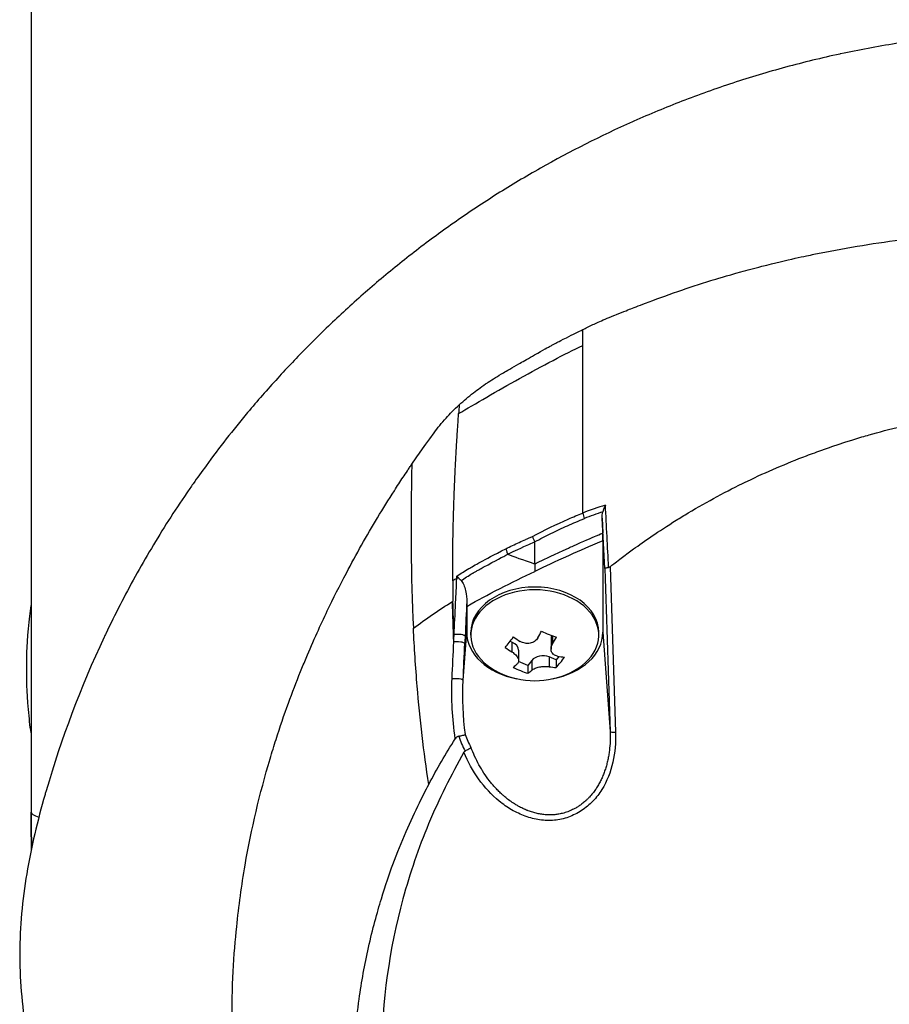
# Model space of a CAD drawing. Header units: millimetres. Extents: x 0 to 4378, y 0 to 2376.
# Tile 35 of 224: x 739 to 803, y 843 to 915. Entities that reach past the tile are written whole.
import ezdxf

# ---------------------------------------------------------------- set-up
doc = ezdxf.new("R2010")
doc.units = ezdxf.units.MM
doc.header["$LTSCALE"] = 0.2

# ---------------------------------------------------------------- blocks, each defined once
blk = doc.blocks.new('Blk$A59R1-3W24B')
for p, q in [((-76, 286.5), (-76, 194.133)), ((-38.892, 230.655), (-38.893, 230.658)), ((-41.13, 229.376), (-41.13, 229.38)), ((-42.12, 228.777), (-42.12, 228.771)), ((-42.598, 228.464), (-42.598, 228.457)), ((-13.387, 225), (-13.384, 225)), ((-34.045, 218.588), (-34.01, 217.487)), ((-36.474, 218.091), (-36.474, 218.091)), ((-35.88, 218.348), (-35.88, 218.348)), ((-35.845, 218.363), (-35.845, 218.363)), ((-38.442, 217.63), (-38.442, 217.632)), ((-35.088, 217.034), (-35.088, 217.034)), ((-34.753, 217.178), (-34.753, 217.178)), ((-34.68, 217.209), (-34.68, 217.209)), ((-39.012, 216.85), (-39.011, 215.229)), ((-35.86, 216.696), (-35.86, 216.696)), ((-35.766, 216.738), (-35.766, 216.738)), ((-34, 216.926), (-34, 210.205)), ((-41, 215.969), (-41, 215.972)), ((-43.085, 215.312), (-43.085, 215.312)), ((-39.001, 215.233), (-39, 215.233)), ((-43.104, 214.803), (-43.104, 214.803)), ((-43.031, 214.844), (-43.031, 214.844)), ((-43.03, 214.844), (-43.03, 214.844)), ((-45.013, 212.496), (-45.048, 212.474)), ((-44, 212.111), (-44, 210.205)), ((-44.26, 206.692), (-44, 210.205)), ((-43.7, 210.001), (-43.7, 210.205)), ((-37.689, 209.943), (-37.689, 209.357)), ((-34.3, 210.001), (-34.3, 210.205)), ((-34, 210.205), (-33.459, 202.907)), ((-40.673, 209.475), (-40.817, 209.532)), ((-40.673, 209.475), (-40.673, 208.759)), ((-37.808, 209.748), (-37.808, 208.969)), ((-40.192, 208.895), (-40.192, 208.116)), ((-37.429, 208.193), (-37.938, 208.394)), ((-37.938, 208.394), (-37.938, 207.678)), ((-37.236, 208.437), (-37.429, 208.193)), ((-39.502, 207.778), (-40.197, 208.053)), ((-39.217, 208.138), (-39.502, 207.778)), ((-39.502, 207.778), (-39.502, 207.195)), ((-39.217, 208.138), (-39.217, 207.422)), ((-37.429, 208.193), (-37.429, 207.61)), ((-44.069, 201.078), (-44.069, 201.077))]:
    blk.add_line(p, q)
for centre, radius, start, end in [((-39, 212.751), 6.1, 244.35466, 295.64534), ((0, 197), 76, 180, 181.99534)]:
    blk.add_arc(centre, radius, start, end)
for centre, major_axis, ratio, start_param, end_param in [((-39, 231.065), (3.5, 0), 0.707107, 0.489832, 0.490318), ((-35.527, 80.464), (-0.002, -464.026), 0.000103, 1.901794, 1.904474), ((-35.516, 80.461), (-0.003, -464.041), 0.000077, 1.873889, 1.901789), ((-37.253, 202.681), (3.416, -81.613), 0.011529, 4.365019, 4.365079), ((151.156, 190.192), (138.17, -155.979), 0.89339, 3.857218, 3.860534), ((-29.232, 194.151), (-2.408, -26.093), 0.833074, 3.462807, 3.541696), ((-35.604, 219.007), (0.499, 0.024), 0.737349, 1.285463, 1.285503), ((-87.358, 657.406), (58.455, -812.222), 0.032092, 0.992432, 0.999129), ((-35, 218.703), (0.374, -0.927), 0.383411, 4.276504, 4.71001), ((-42.638, 103.433), (13.544, -365.495), 0.037007, 1.879349, 1.889951), ((-38.361, 217.68), (-0.396, -0.305), 0.620998, 6.015507, 6.019488), ((-38.361, 217.68), (0.5, 0.02), 0.722634, 3.728807, 3.732134), ((-38.27, 217.67), (-0.056, -0.497), 0.111829, 5.971885, 5.976832), ((-43.312, 215.612), (0.44, -0.238), 0.66058, 0.208931, 0.21056), ((-18.899, 223.825), (-27.699, -11.247), 0.066425, 5.885499, 5.916809), ((-44.418, 214.046), (-0.499, 0.026), 0.271719, 5.066311, 5.389566), ((-39, 210.205), (-4.7, 0), 0.707107, 3.141593, 6.283185), ((-39, 210.001), (-4.7, 0), 0.707107, 2.167258, 7.25752), ((-41.043, 181.908), (4.235, 114.275), 0.037009, 1.32459, 1.329457), ((-39, 210.205), (-5, 0), 0.707107, 0, 1.305249), ((-40.877, 213.492), (-2.098, -5.309), 0.344977, 0.743149, 0.963147), ((-38.694, 213.138), (-4.76, 3.763), 0.617245, 1.662492, 1.763539), ((-39.547, 212.967), (-2.23, -5.643), 0.344977, 1.114303, 1.21535), ((-37.951, 214.078), (-4.479, 3.54), 0.617245, 1.914695, 2.134693), ((-36.868, 209.748), (-0.94, 0), 0.707107, 5.947027, 6.283185), ((-38.453, 212.535), (2.23, 5.643), 0.344977, 4.255896, 4.356942), ((-39, 210.205), (5, 0), 0.707107, 4.977936, 6.283185), ((-39.306, 212.364), (4.76, -3.763), 0.617245, 4.804085, 4.905131), ((-41.132, 208.895), (0.94, 0), 0.707107, 0, 1.061147), ((-38.397, 207.814), (0.94, 0), 0.707107, 1.061147, 2.631943), ((-37.123, 212.009), (2.098, 5.309), 0.344977, 3.884742, 4.104739), ((-38.694, 213.138), (-4.76, 3.763), 0.617245, 2.285849, 2.386895), ((-39.547, 212.967), (-2.23, -5.643), 0.344977, 0.490947, 0.591993), ((-40.049, 211.424), (4.479, -3.54), 0.617245, 5.056288, 5.276285), ((-39.306, 212.364), (4.76, -3.763), 0.617245, 5.427442, 5.528488), ((-38.453, 212.535), (2.23, 5.643), 0.344977, 3.632539, 3.733586), ((-13.479, 217.743), (30.694, 16.162), 0.412444, 3.066867, 3.149579), ((-42.55, 203.023), (1.073, -2.823), 0.520535, 4.632489, 4.976915), ((-32.96, 202.925), (-0.5, -0.016), 0.124372, 0.037307, 1.353854), ((0, 197), (-76, 0), 0.039474, 0, 0.123621)]:
    blk.add_ellipse(centre, major_axis=major_axis, ratio=ratio, start_param=start_param, end_param=end_param)
for points, knots in [([(0, 254.448), (-1.401, 254.45), (-2.8, 254.414), (-4.196, 254.34), (-4.894, 254.303), (-5.591, 254.256), (-6.286, 254.201), (-6.98, 254.145), (-7.673, 254.08), (-8.363, 254.007), (-9.744, 253.859), (-11.117, 253.676), (-12.481, 253.458), (-13.163, 253.349), (-13.843, 253.231), (-14.519, 253.105), (-15.195, 252.978), (-15.867, 252.844), (-16.535, 252.701), (-16.555, 252.696), (-16.575, 252.692), (-16.595, 252.688), (-17.937, 252.4), (-19.262, 252.077), (-20.573, 251.721), (-21.228, 251.543), (-21.88, 251.356), (-22.526, 251.163), (-23.172, 250.969), (-23.812, 250.767), (-24.448, 250.558), (-25.718, 250.141), (-26.969, 249.693), (-28.2, 249.218), (-29.391, 248.757), (-30.564, 248.27), (-31.714, 247.76), (-31.751, 247.743), (-31.789, 247.727), (-31.827, 247.71), (-34.167, 246.667), (-36.423, 245.526), (-38.584, 244.302), (-39.665, 243.691), (-40.721, 243.059), (-41.754, 242.408), (-42.788, 241.756), (-43.798, 241.085), (-44.784, 240.397), (-45.777, 239.704), (-46.744, 238.994), (-47.688, 238.267), (-48.632, 237.541), (-49.553, 236.798), (-50.448, 236.042), (-51.342, 235.286), (-52.211, 234.517), (-53.058, 233.734), (-53.905, 232.951), (-54.729, 232.154), (-55.531, 231.346), (-55.586, 231.29), (-55.642, 231.234), (-55.697, 231.178), (-56.445, 230.419), (-57.175, 229.65), (-57.884, 228.873), (-58.644, 228.04), (-59.38, 227.197), (-60.092, 226.345), (-61.162, 225.065), (-62.179, 223.764), (-63.147, 222.441), (-63.469, 222.001), (-63.785, 221.56), (-64.096, 221.116), (-64.253, 220.892), (-64.408, 220.667), (-64.562, 220.442), (-65.021, 219.771), (-65.467, 219.096), (-65.9, 218.418), (-66.766, 217.061), (-67.582, 215.689), (-68.349, 214.303), (-69.116, 212.917), (-69.834, 211.516), (-70.506, 210.101), (-70.548, 210.014), (-70.589, 209.927), (-70.63, 209.84), (-72.367, 206.146), (-73.778, 202.376), (-74.888, 198.565), (-74.916, 198.471), (-74.943, 198.377), (-74.97, 198.283), (-75.245, 197.323), (-75.498, 196.359), (-75.724, 195.39), (-75.95, 194.42), (-76.148, 193.445), (-76.311, 192.471), (-76.637, 190.523), (-76.825, 188.577), (-76.831, 186.636), (-76.832, 186.553), (-76.832, 186.47), (-76.831, 186.386), (-76.822, 184.43), (-76.63, 182.478), (-76.304, 180.528), (-76.141, 179.554), (-75.944, 178.58), (-75.718, 177.608), (-75.493, 176.636), (-75.24, 175.666), (-74.967, 174.701), (-74.949, 174.641), (-74.932, 174.58), (-74.915, 174.52), (-74.363, 172.596), (-73.735, 170.683), (-73.027, 168.785), (-72.673, 167.835), (-72.298, 166.89), (-71.904, 165.949), (-71.51, 165.008), (-71.095, 164.073), (-70.66, 163.142), (-70.639, 163.096), (-70.617, 163.05), (-70.595, 163.003), (-69.712, 161.123), (-68.743, 159.261), (-67.689, 157.428), (-66.635, 155.595), (-65.496, 153.791), (-64.267, 152.019), (-63.653, 151.132), (-63.016, 150.254), (-62.356, 149.382), (-61.696, 148.511), (-61.011, 147.647), (-60.305, 146.794), (-59.598, 145.941), (-58.868, 145.098), (-58.116, 144.266), (-57.365, 143.434), (-56.59, 142.614), (-55.792, 141.805), (-55.774, 141.787), (-55.757, 141.769), (-55.739, 141.75), (-54.938, 140.941), (-54.114, 140.143), (-53.264, 139.357), (-52.414, 138.571), (-51.538, 137.796), (-50.639, 137.037), (-49.739, 136.278), (-48.816, 135.535), (-47.87, 134.807), (-47.766, 134.727), (-47.662, 134.648), (-47.558, 134.569)], [0, 0, 0, 0, 0.0041991, 0.0041991, 0.0041991, 0.0062987, 0.0062987, 0.0062987, 0.0083983, 0.0083983, 0.0083983, 0.0125974, 0.0125974, 0.0125974, 0.014697, 0.014697, 0.014697, 0.0167965, 0.0167965, 0.0167965, 0.0168599, 0.0168599, 0.0168599, 0.0210764, 0.0210764, 0.0210764, 0.0231847, 0.0231847, 0.0231847, 0.025293, 0.025293, 0.025293, 0.0295096, 0.0295096, 0.0295096, 0.0335924, 0.0335924, 0.0335924, 0.0337261, 0.0337261, 0.0337261, 0.0420526, 0.0420526, 0.0420526, 0.0462159, 0.0462159, 0.0462159, 0.0503791, 0.0503791, 0.0503791, 0.0545745, 0.0545745, 0.0545745, 0.0587698, 0.0587698, 0.0587698, 0.0629602, 0.0629602, 0.0629602, 0.0671505, 0.0671505, 0.0671505, 0.0674414, 0.0674414, 0.0674414, 0.0713694, 0.0713694, 0.0713694, 0.0755743, 0.0755743, 0.0755743, 0.0818817, 0.0818817, 0.0818817, 0.0839768, 0.0839768, 0.0839768, 0.0850355, 0.0850355, 0.0850355, 0.0881892, 0.0881892, 0.0881892, 0.0944966, 0.0944966, 0.0944966, 0.1008041, 0.1008041, 0.1008041, 0.1011921, 0.1011921, 0.1011921, 0.1176445, 0.1176445, 0.1176445, 0.1180502, 0.1180502, 0.1180502, 0.1221943, 0.1221943, 0.1221943, 0.1263384, 0.1263384, 0.1263384, 0.1346266, 0.1346266, 0.1346266, 0.1349824, 0.1349824, 0.1349824, 0.143338, 0.143338, 0.143338, 0.1475158, 0.1475158, 0.1475158, 0.1516936, 0.1516936, 0.1516936, 0.1519551, 0.1519551, 0.1519551, 0.160293, 0.160293, 0.160293, 0.164462, 0.164462, 0.164462, 0.168631, 0.168631, 0.168631, 0.1688379, 0.1688379, 0.1688379, 0.1772635, 0.1772635, 0.1772635, 0.1856891, 0.1856891, 0.1856891, 0.1899019, 0.1899019, 0.1899019, 0.1941147, 0.1941147, 0.1941147, 0.1983275, 0.1983275, 0.1983275, 0.2025403, 0.2025403, 0.2025403, 0.2026348, 0.2026348, 0.2026348, 0.206856, 0.206856, 0.206856, 0.2110771, 0.2110771, 0.2110771, 0.2152983, 0.2152983, 0.2152983, 0.2157612, 0.2157612, 0.2157612, 0.2157612]), ([(-35.481, 232.441), (-35.252, 232.564), (-35.007, 232.687), (-34.747, 232.809), (-34.618, 232.87), (-34.487, 232.93), (-34.351, 232.991), (-34.041, 233.13), (-33.659, 233.294), (-33.203, 233.478), (-33.114, 233.514), (-32.921, 233.591), (-32.623, 233.708), (-32.383, 233.802), (-32.188, 233.877), (-32.041, 233.934), (-31.794, 234.03), (-31.404, 234.183), (-30.868, 234.386), (-30.169, 234.652), (-29.378, 234.942), (-28.489, 235.249), (-27.688, 235.526), (-26.879, 235.791), (-26.063, 236.044), (-25.663, 236.168), (-24.932, 236.392), (-23.854, 236.689), (-23.406, 236.813), (-22.898, 236.949), (-22.329, 237.094), (-20.346, 237.599), (-19.052, 237.86), (-18.494, 237.975), (-16.401, 238.407), (-14.277, 238.763), (-12.134, 239.044), (-11.819, 239.085), (-11.505, 239.125), (-11.19, 239.162), (-9.348, 239.384), (-7.492, 239.551), (-5.63, 239.662), (-3.674, 239.779), (-1.795, 239.832), (0, 239.835)], [0, 0, 0, 0, 0.0239304, 0.0239304, 0.0239304, 0.0357143, 0.0357143, 0.0357143, 0.0714286, 0.0714286, 0.0714286, 0.0892857, 0.0892857, 0.0892857, 0.1071429, 0.1071429, 0.1071429, 0.1428571, 0.1428571, 0.1428571, 0.2142857, 0.2142857, 0.2142857, 0.2857143, 0.2857143, 0.2857143, 0.3613783, 0.3613783, 0.3613783, 0.3928571, 0.3928571, 0.3928571, 0.5, 0.5, 0.5, 0.6744467, 0.6744467, 0.6744467, 0.7, 0.7, 0.7, 0.85, 0.85, 0.85, 1, 1, 1, 1]), ([(-44.545, 226.919), (-44.219, 227.224), (-43.868, 227.522), (-43.503, 227.804), (-43.187, 228.048), (-42.843, 228.295), (-42.472, 228.542), (-42.453, 228.554), (-42.435, 228.567), (-42.416, 228.579), (-42.089, 228.795), (-41.717, 229.028), (-41.297, 229.278), (-41.056, 229.421), (-40.678, 229.641), (-40.159, 229.934), (-40.132, 229.95), (-40.104, 229.965), (-40.075, 229.981), (-39.793, 230.142), (-39.437, 230.345), (-39.013, 230.587), (-38.367, 230.955), (-37.989, 231.163), (-37.858, 231.234), (-37.79, 231.271), (-37.718, 231.311), (-37.641, 231.352), (-37.528, 231.412), (-37.405, 231.477), (-37.273, 231.546), (-37.225, 231.571), (-37.021, 231.677), (-36.682, 231.847), (-36.167, 232.105), (-35.775, 232.296), (-35.481, 232.441)], [-1, -1, -1, -1, -0.875, -0.875, -0.875, -0.756037, -0.756037, -0.756037, -0.75, -0.75, -0.75, -0.625, -0.625, -0.625, -0.5, -0.5, -0.5, -0.4885486, -0.4885486, -0.4885486, -0.375, -0.375, -0.375, -0.25, -0.25, -0.25, -0.2247748, -0.2247748, -0.2247748, -0.1875, -0.1875, -0.1875, -0.125, -0.125, -0.125, -0.0000001, -0.0000001, -0.0000001, -0.0000001]), ([(-44.592, 226.271), (-44, 226.622), (-43.296, 227.036), (-42.532, 227.478), (-41.769, 227.919), (-40.946, 228.388), (-40.117, 228.85), (-39.287, 229.312), (-38.451, 229.768), (-37.661, 230.182), (-36.871, 230.596), (-36.127, 230.969), (-35.481, 231.266)], [-1, -1, -1, -1, -0.75, -0.75, -0.75, -0.5, -0.5, -0.5, -0.25, -0.25, -0.25, 0, 0, 0, 0]), ([(-48.026, 222.563), (-47.828, 222.854), (-47.299, 223.635), (-46.393, 224.872), (-46.133, 225.227), (-45.838, 225.587), (-45.509, 225.948), (-45.231, 226.252), (-44.91, 226.577), (-44.545, 226.919)], [-1, -1, -1, -1, -0.5, -0.5, -0.5, -0.25, -0.25, -0.25, 0, 0, 0, 0]), ([(-33.473, 215.019), (-33.407, 215.071), (-32.847, 215.528), (-31.742, 216.329), (-30.973, 216.887), (-29.94, 217.608), (-28.604, 218.441), (-28.313, 218.622), (-28.023, 218.8), (-27.732, 218.973), (-26.303, 219.827), (-24.883, 220.586), (-23.488, 221.261), (-23.453, 221.278), (-23.417, 221.295), (-23.382, 221.312), (-21.966, 221.993), (-20.518, 222.615), (-19.045, 223.177), (-18.643, 223.33), (-18.24, 223.478), (-17.835, 223.622), (-17.822, 223.626), (-16.884, 223.987), (-14.967, 224.556), (-14.796, 224.607), (-14.62, 224.658), (-14.439, 224.71), (-13.728, 224.913), (-12.936, 225.125), (-12.063, 225.335), (-11.056, 225.577), (-10.268, 225.739), (-9.708, 225.849), (-9.122, 225.964), (-8.786, 226.023), (-8.701, 226.038), (-8.238, 226.12), (-7.773, 226.198), (-7.307, 226.269), (-6.637, 226.372), (-5.964, 226.462), (-5.289, 226.541), (-5.193, 226.552), (-5.059, 226.567), (-4.889, 226.585), (-4.393, 226.638), (-3.584, 226.721), (-2.457, 226.785), (-2.258, 226.796), (-2.049, 226.807), (-1.83, 226.816), (-1.635, 226.825), (-1.438, 226.832), (-1.238, 226.838), (-0.841, 226.85), (-0.435, 226.856), (-0.017, 226.857), (0.38, 226.858), (0.787, 226.853), (1.203, 226.841), (1.355, 226.837), (1.508, 226.832), (1.663, 226.827), (1.931, 226.817), (2.184, 226.805), (2.423, 226.792), (3.581, 226.729), (4.391, 226.646), (4.855, 226.598), (4.975, 226.586), (5.072, 226.575), (5.146, 226.567), (5.858, 226.488), (6.567, 226.395), (7.274, 226.289), (7.713, 226.223), (8.151, 226.151), (8.588, 226.075), (8.633, 226.067), (8.997, 226.006), (9.676, 225.874), (10.232, 225.766), (10.998, 225.61), (11.969, 225.381), (12.599, 225.231), (13.415, 225.028), (14.41, 224.746), (14.689, 224.666), (14.983, 224.581), (15.29, 224.488), (15.599, 224.395), (16.082, 224.248), (16.733, 224.033), (17.348, 223.83), (18.113, 223.566), (19.02, 223.223), (20.252, 222.756), (21.748, 222.143), (23.468, 221.315), (24.767, 220.69), (26.193, 219.942), (27.718, 219.037), (28.995, 218.278), (30.342, 217.408), (31.734, 216.404), (32.307, 215.99), (32.888, 215.554), (33.475, 215.094)], [0, 0, 0, 0, 0.049153, 0.049153, 0.049153, 0.083333, 0.083333, 0.083333, 0.097112, 0.097112, 0.097112, 0.164941, 0.164941, 0.164941, 0.166667, 0.166667, 0.166667, 0.23215, 0.23215, 0.23215, 0.25, 0.25, 0.25, 0.291667, 0.291667, 0.291667, 0.300119, 0.300119, 0.300119, 0.333333, 0.333333, 0.333333, 0.356595, 0.356595, 0.356595, 0.380952, 0.380952, 0.380952, 0.400465, 0.400465, 0.400465, 0.428571, 0.428571, 0.428571, 0.43936, 0.43936, 0.43936, 0.470659, 0.470659, 0.470659, 0.47619, 0.47619, 0.47619, 0.48476, 0.48476, 0.48476, 0.501735, 0.501735, 0.501735, 0.517903, 0.517903, 0.517903, 0.52381, 0.52381, 0.52381, 0.530496, 0.530496, 0.530496, 0.562996, 0.562996, 0.562996, 0.571429, 0.571429, 0.571429, 0.600812, 0.600812, 0.600812, 0.619048, 0.619048, 0.619048, 0.645252, 0.645252, 0.645252, 0.666667, 0.666667, 0.666667, 0.703844, 0.703844, 0.703844, 0.714286, 0.714286, 0.714286, 0.767745, 0.767745, 0.767745, 0.81824, 0.81824, 0.81824, 0.886861, 0.886861, 0.886861, 0.938687, 0.938687, 0.938687, 0.982109, 0.982109, 0.982109, 1, 1, 1, 1]), ([(-45.028, 213.983), (-45.028, 214.034), (-45.028, 214.086), (-45.028, 214.137), (-45.029, 214.443), (-45.029, 214.751), (-45.028, 215.006), (-45.028, 215.26), (-45.026, 215.461), (-45.025, 215.684), (-45.024, 215.796), (-45.023, 215.914), (-45.022, 216.029), (-45.02, 216.144), (-45.019, 216.256), (-45.018, 216.369), (-45.016, 216.482), (-45.015, 216.596), (-45.013, 216.71), (-45.011, 216.88), (-45.008, 217.05), (-45.005, 217.22), (-45.002, 217.389), (-44.998, 217.559), (-44.995, 217.729), (-44.991, 217.899), (-44.987, 218.069), (-44.983, 218.239), (-44.979, 218.38), (-44.976, 218.521), (-44.972, 218.662), (-44.968, 218.803), (-44.964, 218.945), (-44.96, 219.086), (-44.956, 219.227), (-44.951, 219.368), (-44.946, 219.509), (-44.941, 219.664), (-44.936, 219.819), (-44.931, 219.974), (-44.925, 220.129), (-44.919, 220.284), (-44.913, 220.439), (-44.908, 220.594), (-44.901, 220.749), (-44.895, 220.904), (-44.889, 221.052), (-44.883, 221.199), (-44.876, 221.347), (-44.87, 221.494), (-44.863, 221.642), (-44.856, 221.789), (-44.849, 221.937), (-44.842, 222.084), (-44.835, 222.232), (-44.828, 222.383), (-44.82, 222.534), (-44.812, 222.684), (-44.805, 222.835), (-44.797, 222.986), (-44.789, 223.137), (-44.78, 223.287), (-44.772, 223.438), (-44.763, 223.589), (-44.755, 223.738), (-44.746, 223.886), (-44.738, 224.035), (-44.729, 224.184), (-44.72, 224.332), (-44.711, 224.481), (-44.702, 224.63), (-44.692, 224.778), (-44.683, 224.927), (-44.673, 225.076), (-44.663, 225.226), (-44.654, 225.375), (-44.644, 225.524), (-44.634, 225.674), (-44.623, 225.823), (-44.613, 225.972), (-44.603, 226.121), (-44.592, 226.271)], [-0.9999951, -0.9999951, -0.9999951, -0.9999951, -0.9905681, -0.9905681, -0.9905681, -0.9342354, -0.9342354, -0.9342354, -0.8779027, -0.8779027, -0.8779027, -0.8497363, -0.8497363, -0.8497363, -0.8215699, -0.8215699, -0.8215699, -0.7934036, -0.7934036, -0.7934036, -0.7512399, -0.7512399, -0.7512399, -0.7090762, -0.7090762, -0.7090762, -0.6669125, -0.6669125, -0.6669125, -0.6318289, -0.6318289, -0.6318289, -0.5967452, -0.5967452, -0.5967452, -0.5616615, -0.5616615, -0.5616615, -0.5231151, -0.5231151, -0.5231151, -0.4845687, -0.4845687, -0.4845687, -0.4460223, -0.4460223, -0.4460223, -0.4092809, -0.4092809, -0.4092809, -0.3725394, -0.3725394, -0.3725394, -0.3357979, -0.3357979, -0.3357979, -0.298224, -0.298224, -0.298224, -0.2606502, -0.2606502, -0.2606502, -0.2230764, -0.2230764, -0.2230764, -0.1859857, -0.1859857, -0.1859857, -0.1488951, -0.1488951, -0.1488951, -0.1118044, -0.1118044, -0.1118044, -0.0745363, -0.0745363, -0.0745363, -0.0372681, -0.0372681, -0.0372681, 0, 0, 0, 0]), ([(0.057, 122.335), (-0.41, 122.336), (-2.636, 122.319), (-7.582, 122.78), (-9.478, 123.045), (-12.611, 123.629), (-13.856, 123.901), (-16.741, 124.623), (-18.37, 125.102), (-20.895, 125.958), (-21.806, 126.292), (-23.188, 126.835), (-23.666, 127.03), (-26.68, 128.304), (-29.141, 129.548), (-34.65, 132.814), (-37.625, 134.957), (-40.752, 137.669), (-41.116, 137.993), (-44.46, 141.037), (-47.148, 144.042), (-49.79, 147.635), (-50.081, 148.041), (-50.635, 148.834), (-50.902, 149.226), (-51.3, 149.824), (-51.436, 150.033), (-52.075, 151.02), (-52.596, 151.864), (-53.34, 153.143), (-53.587, 153.579), (-54.484, 155.211), (-55.087, 156.401), (-56.243, 158.874), (-56.805, 160.2), (-57.547, 162.126), (-57.759, 162.699), (-58.593, 165.059), (-59.125, 166.824), (-59.633, 168.853), (-59.69, 169.087), (-59.863, 169.818), (-59.973, 170.313), (-60.149, 171.164), (-60.222, 171.532), (-60.667, 173.933), (-61.115, 176.989), (-61.218, 180.997), (-61.222, 181.183), (-61.268, 184.117), (-61.091, 186.65), (-60.74, 190.09), (-60.533, 191.602), (-59.818, 195.746), (-59.201, 198.355), (-58.302, 201.385), (-58.154, 201.865), (-57.715, 203.237), (-57.411, 204.126), (-56.809, 205.781), (-56.512, 206.555), (-56.069, 207.651), (-55.931, 207.986), (-55.539, 208.92), (-55.269, 209.543), (-54.742, 210.711), (-54.491, 211.25), (-53.789, 212.714), (-53.324, 213.641), (-52.114, 215.935), (-51.341, 217.302), (-50.143, 219.294), (-49.733, 219.954), (-49.103, 220.939), (-48.891, 221.266), (-48.569, 221.754), (-48.461, 221.916), (-48.298, 222.159), (-48.244, 222.24), (-48.162, 222.362), (-48.135, 222.402), (-48.07, 222.499), (-48.04, 222.542), (-48.026, 222.563)], [0.000004, 0.000004, 0.000004, 0.000004, 0.139875, 0.139875, 0.227512, 0.227512, 0.285894, 0.285894, 0.363713, 0.363713, 0.408155, 0.408155, 0.431826, 0.431826, 0.55804, 0.55804, 0.726318, 0.726318, 0.748791, 0.748791, 0.934846, 0.934846, 0.958293, 0.958293, 0.980317, 0.980317, 0.992046, 0.992046, 1.035571, 1.035571, 1.057896, 1.057896, 1.118512, 1.118512, 1.185121, 1.185121, 1.212956, 1.212956, 1.299325, 1.299325, 1.310275, 1.310275, 1.333714, 1.333714, 1.350359, 1.350359, 1.438721, 1.438721, 1.44302, 1.44302, 1.506527, 1.506527, 1.556602, 1.556602, 1.644538, 1.644538, 1.661123, 1.661123, 1.692259, 1.692259, 1.719331, 1.719331, 1.731162, 1.731162, 1.752878, 1.752878, 1.771547, 1.771547, 1.804434, 1.804434, 1.853817, 1.853817, 1.878775, 1.878775, 1.891253, 1.891253, 1.897493, 1.897493, 1.900613, 1.900613, 1.902173, 1.902173, 1.904354, 1.904354, 1.904354, 1.904354]), ([(-33.81, 219.543), (-33.81, 219.542), (-33.811, 219.54), (-33.851, 219.461), (-33.888, 219.381), (-33.953, 219.218), (-33.981, 219.134), (-34.003, 219.051)], [-0.05331463, -0.05331463, -0.05331463, -0.05331463, -0.05288999, -0.05288999, -0.02663491, -0.02663491, 0, 0, 0, 0]), ([(-39.17, 217.251), (-38.311, 217.715), (-37.402, 218.15), (-36.537, 218.526), (-36.173, 218.685), (-35.818, 218.833), (-35.481, 218.965)], [0, 0, 0, 0, 0.7037836, 0.7037836, 0.7037836, 1, 1, 1, 1]), ([(-39.012, 216.851), (-38.612, 217.061), (-37.814, 217.47), (-36.598, 218.045), (-35.773, 218.396), (-35.357, 218.562)], [0.0000415, 0.0000415, 0.0000415, 0.0000415, 0.1455655, 0.2911132, 0.436691, 0.436691, 0.436691, 0.436691]), ([(-34.045, 218.588), (-34.048, 218.671), (-34.046, 218.756), (-34.032, 218.91), (-34.021, 218.982), (-34.003, 219.051)], [0.00000001, 0.00000001, 0.00000001, 0.00000001, 0.02523633, 0.02523633, 0.04713053, 0.04713053, 0.04713053, 0.04713053]), ([(-41.126, 216.347), (-40.804, 216.507), (-40.479, 216.662), (-40.154, 216.81), (-39.991, 216.885), (-39.827, 216.958), (-39.663, 217.03), (-39.622, 217.048), (-39.54, 217.084), (-39.416, 217.138), (-39.313, 217.182), (-39.231, 217.22), (-39.17, 217.251)], [0, 0, 0, 0, 0.5, 0.5, 0.5, 0.75, 0.75, 0.75, 0.875, 0.875, 0.875, 1, 1, 1, 1]), ([(-39, 215.233), (-38.999, 215.233), (-38.88, 215.292), (-38.642, 215.406), (-38.257, 215.592), (-37.56, 215.928), (-36.534, 216.394), (-36.406, 216.452), (-36.283, 216.507), (-36.165, 216.56), (-35.406, 216.901), (-34.841, 217.141), (-34.479, 217.294), (-34.212, 217.407), (-34.056, 217.473), (-34.011, 217.492)], [-0.9988293, -0.9988293, -0.9988293, -0.9988293, -0.8087165, -0.8087165, -0.8087165, -0.5, -0.5, -0.5, -0.459096, -0.459096, -0.459096, -0.1967319, -0.1967319, -0.1967319, -0.0034173, -0.0034173, -0.0034173, -0.0034173]), ([(-34, 216.926), (-34.001, 217.013), (-34.002, 217.107), (-34.007, 217.332), (-34.01, 217.428), (-34.008, 217.487)], [-0.027926, -0.027926, -0.027926, -0.027926, -0.01670544, -0.01670544, -0.00203965, -0.00203965, -0.00203965, -0.00203965]), ([(-44.717, 214.335), (-44.451, 214.518), (-44.161, 214.7), (-43.851, 214.881), (-43.666, 214.989), (-43.375, 215.154), (-42.956, 215.382), (-42.609, 215.572), (-42.012, 215.89), (-41.126, 216.347)], [0, 0, 0, 0, 0.25, 0.25, 0.25, 0.5, 0.5, 0.5, 1, 1, 1, 1]), ([(-41.126, 216.347), (-41.123, 216.336), (-41.121, 216.326), (-41.118, 216.315), (-41.076, 216.159), (-41.024, 216.029), (-40.987, 215.941), (-40.986, 215.939), (-40.986, 215.937), (-40.986, 215.935)], [0.0000009, 0.0000009, 0.0000009, 0.0000009, 0.0601128, 0.0601128, 0.0601128, 0.9797341, 0.9797341, 0.9797341, 1, 1, 1, 1]), ([(-40.986, 215.935), (-40.71, 216.075), (-40.239, 216.308), (-39.561, 216.611), (-39.391, 216.686), (-39.208, 216.767), (-39.012, 216.851)], [0.000004, 0.000004, 0.000004, 0.000004, 0.7995408, 0.7995408, 0.7995408, 1, 1, 1, 1]), ([(-34, 216.926), (-35.19, 216.423), (-35.525, 216.28), (-37.652, 215.323), (-38.156, 215.084), (-39, 214.68)], [-0.5766006, -0.5766006, -0.5766006, -0.5766006, -0.3056629, -0.3056629, -0.000001, -0.000001, -0.000001, -0.000001]), ([(-44.413, 214.003), (-44.146, 214.188), (-43.87, 214.361), (-43.589, 214.528), (-43.582, 214.532), (-43.512, 214.573), (-43.377, 214.65), (-43.312, 214.687), (-43.241, 214.727), (-43.164, 214.77), (-43.118, 214.796), (-42.992, 214.866), (-42.786, 214.979), (-42.769, 214.988), (-42.752, 214.997), (-42.735, 215.007), (-41.893, 215.467), (-41.304, 215.769), (-40.986, 215.935)], [0.0000054, 0.0000054, 0.0000054, 0.0000054, 0.25, 0.25, 0.25, 0.3125, 0.3125, 0.3125, 0.375, 0.375, 0.375, 0.4908048, 0.4908048, 0.4908048, 0.5, 0.5, 0.5, 1, 1, 1, 1]), ([(-33.864, 214.904), (-33.864, 214.904), (-33.864, 214.904), (-33.862, 214.91), (-33.855, 214.916), (-33.828, 214.928), (-33.808, 214.934), (-33.757, 214.946), (-33.726, 214.952), (-33.656, 214.963), (-33.617, 214.968), (-33.576, 214.972)], [-0.05578122, -0.05578122, -0.05578122, -0.05578122, -0.05549131, -0.05549131, -0.04204343, -0.04204343, -0.0278857, -0.0278857, -0.01375246, -0.01375246, -0.00000001, -0.00000001, -0.00000001, -0.00000001]), ([(-33.473, 215.019), (-33.489, 215.006), (-33.507, 214.994), (-33.542, 214.979), (-33.559, 214.974), (-33.576, 214.972)], [0.00000003, 0.00000003, 0.00000003, 0.00000003, 0.00636331, 0.00636331, 0.01211247, 0.01211247, 0.01211247, 0.01211247]), ([(-44.924, 210.04), (-44.889, 210.734), (-44.853, 211.522), (-44.811, 212.404), (-44.785, 212.935), (-44.758, 213.523), (-44.726, 214.168)], [0.0000145, 0.0000145, 0.0000145, 0.0000145, 0.5714286, 0.5714286, 0.5714286, 0.9999999, 0.9999999, 0.9999999, 0.9999999]), ([(-44.717, 214.335), (-44.716, 214.334), (-44.716, 214.334), (-44.716, 214.334), (-44.716, 214.334), (-44.714, 214.333), (-44.707, 214.323), (-44.685, 214.297), (-44.672, 214.281), (-44.635, 214.239), (-44.61, 214.21), (-44.585, 214.182)], [-0.02607453, -0.02607453, -0.02607453, -0.02607453, -0.02588318, -0.02588318, -0.02566998, -0.02566998, -0.02001131, -0.02001131, -0.01284706, -0.01284706, 0, 0, 0, 0]), ([(-44, 212.111), (-43.076, 212.628), (-42.582, 212.903), (-40.704, 213.862), (-39.856, 214.274), (-39, 214.68)], [0.000001, 0.000001, 0.000001, 0.000001, 0.3534164, 0.3534164, 0.6374395, 0.6374395, 0.6374395, 0.6374395]), ([(-45.028, 213.983), (-45.027, 213.637), (-45.024, 213.341), (-45.021, 213.094), (-45.019, 212.892), (-45.016, 212.693), (-45.013, 212.496)], [-1, -1, -1, -1, -0.4, -0.4, -0.4, -0.0000001, -0.0000001, -0.0000001, -0.0000001]), ([(-44.413, 214.003), (-44.344, 213.93), (-44.278, 213.825), (-44.16, 213.56), (-44.114, 213.414), (-44.005, 212.964), (-43.988, 212.653), (-43.993, 212.476)], [0.0000037, 0.0000037, 0.0000037, 0.0000037, 0.0305583, 0.0305583, 0.0612291, 0.0612291, 0.1278217, 0.1278217, 0.1278217, 0.1278217]), ([(-76, 202.827), (-76.068, 203.335), (-76.134, 203.905), (-76.189, 204.538), (-76.305, 205.888), (-76.318, 206.88), (-76.318, 207.51), (-76.318, 208.156), (-76.304, 209.144), (-76.189, 210.47), (-76.132, 211.126), (-76.065, 211.692), (-76, 212.169)], [-0.52372536, -0.52372536, -0.52372536, -0.52372536, -0.515625, -0.515625, -0.515625, -0.5, -0.5, -0.5, -0.484375, -0.484375, -0.484375, -0.47696103, -0.47696103, -0.47696103, -0.47696103]), ([(-43.993, 212.476), (-43.994, 212.413), (-43.996, 212.351), (-43.998, 212.229), (-43.999, 212.169), (-44, 212.111)], [-0.04030747, -0.04030747, -0.04030747, -0.04030747, -0.02055344, -0.02055344, -0.000001, -0.000001, -0.000001, -0.000001]), ([(-46.791, 199.023), (-47.161, 201.426), (-47.434, 203.832), (-47.634, 206.237), (-47.752, 207.662), (-47.844, 209.087), (-47.915, 210.51)], [-1, -1, -1, -1, -0.372062, -0.372062, -0.372062, 0, 0, 0, 0]), ([(-44.951, 209.497), (-44.951, 209.497), (-44.947, 209.588), (-44.938, 209.769), (-44.932, 209.909), (-44.927, 210), (-44.924, 210.04)], [-0.9999992, -0.9999992, -0.9999992, -0.9999992, -0.5, -0.5, -0.5, -0.0000001, -0.0000001, -0.0000001, -0.0000001]), ([(-44.113, 209.912), (-44.118, 209.957), (-44.233, 210.005), (-44.4, 210.032), (-44.567, 210.059), (-44.779, 210.062), (-44.924, 210.04)], [0, 0, 0, 0, 0.497884, 0.497884, 0.497884, 1, 1, 1, 1]), ([(-38.783, 209.789), (-38.839, 209.696), (-38.92, 209.607), (-39.117, 209.471), (-39.232, 209.424), (-39.463, 209.378), (-39.591, 209.376), (-39.84, 209.423), (-39.961, 209.471), (-40.062, 209.533)], [-0.1437022, -0.1437022, -0.1437022, -0.1437022, -0.1077767, -0.1077767, -0.0718511, -0.0718511, -0.0359256, -0.0359256, 0, 0, 0, 0]), ([(-44.138, 209.373), (-44.144, 209.424), (-44.286, 209.468), (-44.425, 209.49), (-44.66, 209.527), (-44.848, 209.51), (-44.92, 209.501), (-44.933, 209.499), (-44.943, 209.498), (-44.951, 209.497)], [-1, -1, -1, -1, -0.6647042, -0.6647042, -0.6647042, -0.0981164, -0.0981164, -0.0981164, 0, 0, 0, 0]), ([(-37.327, 208.452), (-37.428, 208.47), (-37.526, 208.508), (-37.682, 208.622), (-37.74, 208.697), (-37.805, 208.86), (-37.816, 208.957), (-37.786, 209.159), (-37.745, 209.263), (-37.689, 209.357)], [-0.5881822, -0.5881822, -0.5881822, -0.5881822, -0.5522567, -0.5522567, -0.5163311, -0.5163311, -0.4804056, -0.4804056, -0.44448, -0.44448, -0.44448, -0.44448]), ([(-40.673, 208.759), (-40.572, 208.698), (-40.474, 208.621), (-40.318, 208.457), (-40.26, 208.369), (-40.195, 208.206), (-40.184, 208.121), (-40.214, 207.97), (-40.255, 207.904), (-40.311, 207.855)], [-0.2938438, -0.2938438, -0.2938438, -0.2938438, -0.2579182, -0.2579182, -0.2219927, -0.2219927, -0.1860671, -0.1860671, -0.1501416, -0.1501416, -0.1501416, -0.1501416]), ([(-39.217, 207.422), (-39.161, 207.472), (-39.08, 207.522), (-38.883, 207.607), (-38.768, 207.642), (-38.537, 207.688), (-38.409, 207.702), (-38.16, 207.706), (-38.039, 207.696), (-37.938, 207.678)], [-0.4380406, -0.4380406, -0.4380406, -0.4380406, -0.4021151, -0.4021151, -0.3661895, -0.3661895, -0.330264, -0.330264, -0.2943384, -0.2943384, -0.2943384, -0.2943384]), ([(-44.838, 202.377), (-44.948, 203.155), (-45.02, 203.89), (-45.058, 204.573), (-45.101, 205.34), (-45.106, 206.088), (-45.073, 206.808)], [0, 0, 0, 0, 0.5, 0.5, 0.5, 1, 1, 1, 1]), ([(-45.073, 206.808), (-44.93, 206.827), (-44.721, 206.823), (-44.554, 206.8), (-44.384, 206.776), (-44.266, 206.732), (-44.26, 206.692)], [0, 0, 0, 0, 0.496886, 0.496886, 0.496886, 1, 1, 1, 1]), ([(-44.585, 202.571), (-44.612, 202.565), (-44.638, 202.556), (-44.687, 202.531), (-44.71, 202.516), (-44.773, 202.464), (-44.809, 202.422), (-44.838, 202.377)], [-0.03323474, -0.03323474, -0.03323474, -0.03323474, -0.02493702, -0.02493702, -0.016586, -0.016586, -0.00000027, -0.00000027, -0.00000027, -0.00000027]), ([(-44.585, 202.571), (-44.487, 202.594), (-44.373, 202.62), (-44.28, 202.643), (-44.237, 202.654), (-44.199, 202.664), (-44.169, 202.672), (-44.138, 202.68), (-44.115, 202.687), (-44.1, 202.691)], [-0.9999898, -0.9999898, -0.9999898, -0.9999898, -0.5, -0.5, -0.5, -0.25, -0.25, -0.25, 0, 0, 0, 0]), ([(-33.065, 202.861), (-33.041, 202.099), (-33.104, 201.368), (-33.266, 200.662), (-33.433, 199.932), (-33.697, 199.265), (-34.072, 198.658), (-34.261, 198.351), (-34.481, 198.067), (-34.735, 197.803), (-34.987, 197.542), (-35.262, 197.312), (-35.563, 197.113), (-35.866, 196.913), (-36.184, 196.751), (-36.518, 196.63), (-36.859, 196.505), (-37.208, 196.426), (-37.563, 196.394), (-37.913, 196.362), (-38.273, 196.373), (-38.642, 196.427), (-38.991, 196.478), (-39.344, 196.567), (-39.699, 196.697), (-40.038, 196.819), (-40.372, 196.976), (-40.702, 197.167), (-41.019, 197.351), (-41.325, 197.563), (-41.617, 197.803), (-42.168, 198.256), (-42.675, 198.798), (-43.127, 199.431), (-43.546, 200.02), (-43.909, 200.675), (-44.206, 201.395)], [0, 0, 0, 0, 0.125, 0.125, 0.125, 0.25, 0.25, 0.25, 0.3125, 0.3125, 0.3125, 0.375, 0.375, 0.375, 0.4375, 0.4375, 0.4375, 0.5, 0.5, 0.5, 0.5625, 0.5625, 0.5625, 0.625, 0.625, 0.625, 0.6875, 0.6875, 0.6875, 0.75, 0.75, 0.75, 0.875, 0.875, 0.875, 0.9999998, 0.9999998, 0.9999998, 0.9999998]), ([(-33.459, 202.907), (-33.451, 202.674), (-33.453, 202.207), (-33.501, 201.627), (-33.569, 201.168), (-33.635, 200.826), (-33.716, 200.489), (-33.813, 200.159), (-33.927, 199.835), (-34.057, 199.519), (-34.18, 199.264), (-34.287, 199.065), (-34.369, 198.921), (-34.456, 198.781), (-34.546, 198.645), (-34.644, 198.508), (-34.749, 198.37), (-34.863, 198.233), (-34.991, 198.09), (-35.13, 197.948), (-35.314, 197.776), (-35.521, 197.606), (-35.721, 197.464), (-35.874, 197.366), (-36.05, 197.262), (-36.25, 197.159), (-36.476, 197.061), (-36.667, 196.99), (-36.863, 196.929), (-37.053, 196.881), (-37.227, 196.846), (-37.384, 196.821), (-37.504, 196.807), (-37.592, 196.8), (-37.66, 196.795), (-37.736, 196.791), (-37.848, 196.788), (-37.988, 196.789), (-38.156, 196.796), (-38.38, 196.815), (-38.66, 196.856), (-38.936, 196.918), (-39.155, 196.98), (-39.318, 197.032), (-39.453, 197.08), (-39.559, 197.122), (-39.623, 197.148), (-39.673, 197.169), (-39.733, 197.195), (-39.829, 197.238), (-39.968, 197.304), (-40.139, 197.392), (-40.34, 197.505), (-40.609, 197.671), (-40.9, 197.875), (-41.144, 198.069), (-41.296, 198.199), (-41.402, 198.293), (-41.515, 198.397), (-41.681, 198.558), (-41.882, 198.767), (-42.113, 199.027), (-42.406, 199.388), (-42.744, 199.864), (-43.106, 200.465), (-43.423, 201.093), (-43.604, 201.526), (-43.687, 201.746)], [0, 0, 0, 0, 0.070087, 0.140422, 0.175582, 0.210688, 0.245767, 0.280742, 0.31561, 0.350379, 0.385071, 0.402401, 0.419727, 0.436043, 0.452876, 0.470221, 0.488074, 0.506434, 0.525297, 0.547686, 0.56816, 0.603407, 0.631109, 0.644683, 0.659842, 0.694879, 0.714759, 0.736214, 0.758436, 0.778737, 0.797128, 0.813613, 0.828194, 0.834771, 0.840871, 0.849556, 0.858242, 0.875619, 0.89301, 0.91042, 0.945295, 0.980255, 0.997765, 1.015288, 1.03282, 1.041587, 1.050355, 1.05389, 1.058386, 1.070263, 1.085984, 1.105552, 1.128978, 1.156283, 1.201503, 1.236835, 1.250768, 1.262198, 1.279681, 1.29716, 1.332113, 1.36708, 1.402077, 1.472173, 1.542432, 1.612796, 1.68315, 1.68315, 1.68315, 1.68315]), ([(-46.791, 199.023), (-46.49, 199.594), (-46.177, 200.16), (-45.526, 201.278), (-45.188, 201.831), (-44.838, 202.377)], [-0.4021179, -0.4021179, -0.4021179, -0.4021179, -0.2010493, -0.2010493, -0.000001, -0.000001, -0.000001, -0.000001]), ([(-44.206, 201.395), (-45.16, 199.702), (-46.035, 197.96), (-47.544, 194.337), (-48.171, 192.498), (-49.688, 186.918), (-50.228, 183.084), (-50.29, 176.681), (-50.093, 174.137), (-48.818, 166.365), (-46.865, 160.332), (-39.976, 149.627), (-35.782, 144.936), (-26.807, 138.495), (-23.109, 136.462), (-16.479, 133.753), (-13.649, 132.853), (-8.648, 131.697), (-6.474, 131.329), (-2.833, 130.964), (-1.355, 130.886), (0.132, 130.889)], [-13.245772, -13.245772, -13.245772, -13.245772, -12.251128, -12.251128, -11.274972, -11.274972, -9.337784, -9.337784, -8.051587, -8.051587, -5.366006, -5.366006, -3.267179, -3.267179, -1.993957, -1.993957, -1.102626, -1.102626, -0.445934, -0.445934, 0, 0, 0, 0]), ([(-44.206, 201.395), (-44.201, 201.404), (-44.195, 201.414), (-44.182, 201.431), (-44.175, 201.439), (-44.153, 201.461), (-44.137, 201.472), (-44.119, 201.48)], [0.00000075, 0.00000075, 0.00000075, 0.00000075, 0.00345757, 0.00345757, 0.00673721, 0.00673721, 0.01277471, 0.01277471, 0.01277471, 0.01277471]), ([(-43.687, 201.746), (-43.737, 201.692), (-43.83, 201.635), (-43.854, 201.62), (-43.935, 201.57), (-44.033, 201.52), (-44.119, 201.48)], [-1, -1, -1, -1, -0.5, -0.5, -0.5, -0.0000115, -0.0000115, -0.0000115, -0.0000115]), ([(0.132, 126.865), (-0.449, 126.864), (-1.566, 126.865), (-3.21, 126.982), (-3.739, 127.02), (-4.252, 127.066), (-4.75, 127.117), (-5.367, 127.181), (-5.96, 127.254), (-6.529, 127.333), (-6.98, 127.396), (-8.081, 127.544), (-9.809, 127.893), (-11.136, 128.161), (-12.208, 128.425), (-13.036, 128.64), (-13.077, 128.651), (-13.118, 128.662), (-13.159, 128.672), (-15.539, 129.298), (-17.58, 129.995), (-19.303, 130.666), (-19.337, 130.679), (-20.365, 131.047), (-22.31, 131.937), (-22.318, 131.941), (-22.326, 131.945), (-22.334, 131.949), (-24.057, 132.739), (-25.02, 133.268), (-25.289, 133.412), (-27.177, 134.416), (-29.001, 135.528), (-30.748, 136.742), (-30.788, 136.769), (-30.827, 136.797), (-30.866, 136.824), (-31.016, 136.929), (-32.185, 137.697), (-34.187, 139.345), (-34.717, 139.781), (-35.303, 140.28), (-35.937, 140.851), (-36.8, 141.627), (-37.523, 142.329), (-38.124, 142.937), (-39.475, 144.304), (-40.218, 145.186), (-40.472, 145.48), (-41.591, 146.775), (-42.431, 147.875), (-43.054, 148.729), (-43.725, 149.649), (-44.145, 150.283), (-44.358, 150.605), (-45.382, 152.155), (-46.114, 153.445), (-46.638, 154.42), (-47.062, 155.208), (-47.35, 155.792), (-47.528, 156.158), (-47.81, 156.736), (-48.272, 157.699), (-48.835, 159.077), (-49.143, 159.831), (-49.388, 160.485), (-49.584, 161.034), (-49.727, 161.434), (-49.844, 161.778), (-49.938, 162.064), (-50.155, 162.718), (-50.477, 163.725), (-50.834, 165.102), (-51.29, 166.858), (-51.471, 167.896), (-51.524, 168.182), (-51.534, 168.231), (-51.543, 168.28), (-51.552, 168.329), (-51.928, 170.359), (-52.17, 172.413), (-52.276, 174.472), (-52.295, 174.841), (-52.314, 175.277), (-52.325, 175.781), (-52.338, 176.326), (-52.343, 176.949), (-52.332, 177.651), (-52.302, 179.442), (-52.198, 180.493), (-52.171, 180.808), (-52.101, 181.626), (-52.009, 182.444), (-51.896, 183.258), (-51.72, 184.529), (-51.492, 185.792), (-51.212, 187.046), (-50.909, 188.41), (-50.58, 189.602), (-50.266, 190.628), (-49.96, 191.626), (-49.668, 192.466), (-49.414, 193.155), (-48.786, 194.859), (-48.122, 196.361), (-47.478, 197.675), (-47.246, 198.149), (-47.016, 198.598), (-46.791, 199.023)], [-1, -1, -1, -1, -0.96875, -0.96875, -0.96875, -0.9547937, -0.9547937, -0.9547937, -0.9375, -0.9375, -0.9375, -0.90625, -0.90625, -0.90625, -0.875, -0.875, -0.875, -0.8739463, -0.8739463, -0.8739463, -0.8125, -0.8125, -0.8125, -0.7813822, -0.7813822, -0.7813822, -0.78125, -0.78125, -0.78125, -0.75, -0.75, -0.75, -0.6888795, -0.6888795, -0.6888795, -0.6875, -0.6875, -0.6875, -0.6380723, -0.6380723, -0.6380723, -0.625, -0.625, -0.625, -0.6057577, -0.6057577, -0.6057577, -0.5625, -0.5625, -0.5625, -0.5324119, -0.5324119, -0.5324119, -0.5, -0.5, -0.5, -0.4654336, -0.4654336, -0.4654336, -0.4375, -0.4375, -0.4375, -0.40625, -0.40625, -0.40625, -0.3881699, -0.3881699, -0.3881699, -0.375, -0.375, -0.375, -0.34375, -0.34375, -0.34375, -0.3125, -0.3125, -0.3125, -0.3110249, -0.3110249, -0.3110249, -0.25, -0.25, -0.25, -0.2349777, -0.2349777, -0.2349777, -0.21875, -0.21875, -0.21875, -0.1875, -0.1875, -0.1875, -0.1630802, -0.1630802, -0.1630802, -0.125, -0.125, -0.125, -0.0933033, -0.0933033, -0.0933033, -0.0625, -0.0625, -0.0625, -0.0165509, -0.0165509, -0.0165509, 0, 0, 0, 0])]:
    blk.add_open_spline(points, degree=3, knots=knots)
for points in [[(-48.026, 222.563), (-48.138, 218.32), (-48.101, 214.302), (-47.915, 210.51)], [(-34.003, 219.051), (-34.458, 218.905), (-34.91, 218.742), (-35.357, 218.562)], [(-39.17, 217.251), (-39.129, 217.111), (-39.073, 216.973), (-39.012, 216.851)], [(-38.184, 217.279), (-38.184, 217.279), (-38.183, 217.278), (-38.183, 217.278)], [(-34.01, 217.492), (-34.01, 217.492), (-34.009, 217.493), (-34.009, 217.493)], [(-40.986, 215.935), (-40.547, 215.771), (-39.893, 215.539), (-39.009, 215.236)], [(-42.869, 215.429), (-42.869, 215.429), (-42.869, 215.43), (-42.869, 215.43)], [(-39, 215.233), (-39, 215.042), (-39, 214.858), (-39, 214.68)], [(-33.864, 214.904), (-33.724, 210.898), (-33.588, 206.898), (-33.459, 202.907)], [(-33.473, 215.019), (-33.332, 210.96), (-33.196, 206.907), (-33.065, 202.861)], [(-44.726, 214.169), (-44.722, 214.224), (-44.719, 214.279), (-44.717, 214.335)], [(-44.413, 214.003), (-44.498, 214.094), (-44.553, 214.151), (-44.585, 214.182)], [(-47.915, 210.51), (-46.986, 211.184), (-46.031, 211.84), (-45.048, 212.474)], [(-44.951, 209.497), (-44.991, 210.496), (-45.022, 211.49), (-45.048, 212.474)], [(-44.924, 210.04), (-44.962, 210.859), (-44.991, 211.678), (-45.013, 212.496)], [(-43.993, 212.476), (-44.033, 211.624), (-44.073, 210.769), (-44.113, 209.912)], [(-45.073, 206.808), (-45.032, 207.707), (-44.991, 208.603), (-44.951, 209.497)], [(-44.26, 206.692), (-44.22, 207.588), (-44.179, 208.481), (-44.138, 209.373)], [(-44.1, 202.691), (-44.257, 204.007), (-44.324, 205.342), (-44.26, 206.692)], [(-75.958, 194.334), (-75.986, 195.224), (-76, 196.113), (-76, 197)]]:
    blk.add_open_spline(points, degree=3)

msp = doc.modelspace()

# ---------------------------------------------------------------- block references
msp.add_blockref('Blk$A59R1-3W24B', (815.535, 659.684))

doc.saveas('drawing.dxf')
